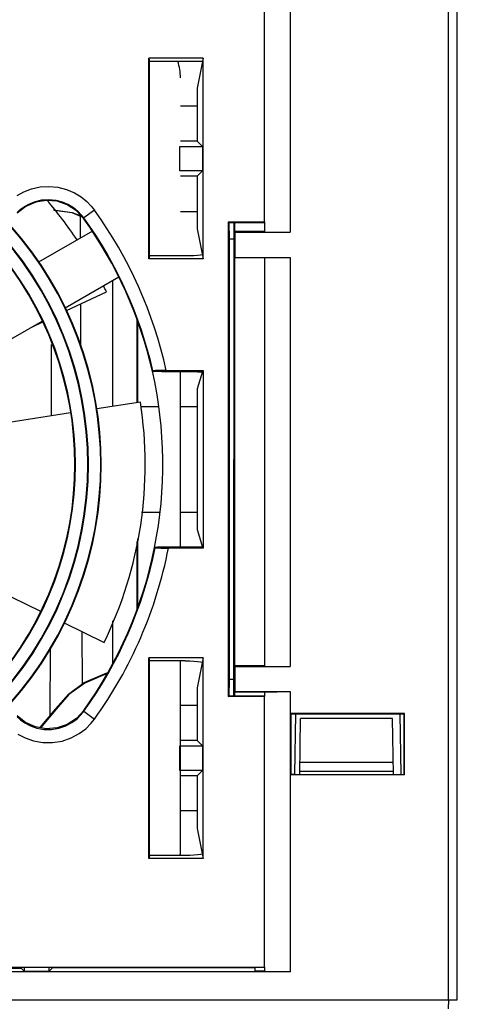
# Model space of a CAD drawing. Header units: millimetres. Extents: x 0 to 600, y 0 to 600.
# Tile 47 of 48: x 329 to 354, y 515 to 571. Entities that reach past the tile are written whole.
import ezdxf

# ---------------------------------------------------------------- set-up
doc = ezdxf.new("R2010")
doc.units = ezdxf.units.MM
doc.header["$LTSCALE"] = 39.111111
doc.layers.get('0').update_dxf_attribs({"linetype": 'CONTINUOUS'})

msp = doc.modelspace()

# ---------------------------------------------------------------- linework, layer by layer
at = {"color": 7, "linetype": 'CONTINUOUS'}
for p, q in [((344.006, 573.556), (344.006, 559.12)), ((353.006, 515.454), (353.006, 573.556)), ((353.506, 515.454), (353.506, 573.556)), ((342.541, 559.705), (342.541, 572.841)), ((335.953, 557.599), (335.953, 569.012)), ((335.953, 569.012), (336.005, 568.837)), ((339.041, 569.012), (335.953, 569.012)), ((336.005, 557.774), (336.005, 568.837)), ((339.006, 568.837), (336.005, 568.837)), ((339.041, 569.012), (338.7, 567.306)), ((339.041, 557.599), (339.041, 569.012)), ((338.7, 567.306), (338.7, 564.306)), ((337.756, 566.306), (338.7, 566.306)), ((337.721, 562.611), (337.721, 564)), ((337.721, 564), (339.006, 564)), ((338.7, 564.306), (337.756, 564.306)), ((339.006, 564), (338.7, 564.306)), ((339.006, 564), (339.006, 562.611)), ((339.006, 562.611), (337.721, 562.611)), ((338.7, 562.305), (337.756, 562.305)), ((339.006, 562.611), (338.7, 562.305)), ((338.7, 562.305), (338.7, 559.305)), ((328.479, 561.213), (328.854, 561.421)), ((328.854, 561.421), (329.29, 561.589)), ((329.29, 561.589), (329.773, 561.696)), ((329.773, 561.696), (330.281, 561.729)), ((330.281, 561.729), (330.791, 561.681)), ((330.791, 561.681), (331.28, 561.556)), ((331.28, 561.556), (331.727, 561.366)), ((331.727, 561.366), (332.115, 561.128)), ((328.884, 560.584), (329.173, 560.744)), ((329.524, 560.831), (328.957, 560.584)), ((329.173, 560.744), (329.508, 560.873)), ((329.508, 560.873), (329.879, 560.956)), ((330.128, 560.931), (329.524, 560.831)), ((329.879, 560.956), (330.27, 560.982)), ((330.745, 560.88), (330.128, 560.931)), ((330.27, 560.982), (330.662, 560.945)), ((330.662, 560.945), (331.039, 560.849)), ((331.323, 560.681), (330.745, 560.88)), ((331.039, 560.849), (331.382, 560.702)), ((331.841, 560.344), (331.323, 560.681)), ((331.382, 560.702), (331.681, 560.519)), ((332.115, 561.128), (332.436, 560.868)), ((332.436, 560.868), (332.686, 560.61)), ((328.957, 560.584), (328.465, 560.201)), ((328.469, 560.248), (328.649, 560.412)), ((328.649, 560.412), (328.884, 560.584)), ((330.536, 560.392), (331.6, 560.252)), ((331.591, 560.217), (330.568, 560.352)), ((332.127, 559.995), (331.591, 560.217)), ((331.6, 560.252), (332.084, 560.051)), ((331.681, 560.519), (331.928, 560.318)), ((332.26, 559.891), (331.841, 560.344)), ((331.928, 560.318), (332.12, 560.119)), ((332.12, 560.119), (332.261, 559.941)), ((332.869, 560.378), (332.261, 559.941)), ((332.686, 560.61), (332.869, 560.378)), ((337.756, 560.305), (338.7, 560.305)), ((332.048, 560.028), (332.054, 558.779)), ((332.26, 559.891), (332.261, 559.941)), ((340.471, 559.705), (340.471, 532.704)), ((340.471, 559.705), (340.506, 559.67)), ((340.471, 559.705), (342.541, 559.705)), ((340.506, 559.67), (340.537, 558.705)), ((340.506, 559.67), (342.506, 559.67)), ((340.802, 532.739), (340.811, 559.67)), ((340.834, 559.67), (340.834, 559.155)), ((342.541, 559.705), (342.506, 559.67)), ((342.534, 559.705), (342.534, 559.155)), ((342.543, 559.705), (342.543, 559.146)), ((332.749, 559.181), (329.692, 557.416)), ((338.7, 559.305), (339.041, 557.599)), ((340.868, 559.12), (340.834, 559.155)), ((342.534, 559.155), (340.834, 559.155)), ((340.868, 557.69), (340.868, 559.12)), ((340.868, 559.12), (344.006, 559.12)), ((342.543, 559.146), (342.534, 559.155)), ((342.543, 559.146), (344.006, 559.12)), ((340.81, 558.73), (340.537, 558.731)), ((340.537, 558.705), (340.537, 533.704)), ((338.992, 557.84), (338.894, 557.819)), ((336.005, 557.774), (335.953, 557.599)), ((339.041, 557.599), (335.953, 557.599)), ((338.023, 557.774), (336.005, 557.774)), ((338.283, 557.777), (338.023, 557.774)), ((338.528, 557.786), (338.283, 557.777)), ((338.736, 557.8), (338.528, 557.786)), ((338.894, 557.819), (338.736, 557.8)), ((340.834, 557.655), (340.868, 557.69)), ((340.834, 557.655), (340.834, 534.454)), ((342.534, 557.655), (340.834, 557.655)), ((340.868, 557.69), (344.006, 557.69)), ((342.543, 557.665), (342.534, 557.655)), ((342.534, 557.655), (342.534, 534.454)), ((342.543, 557.665), (344.006, 557.69)), ((342.543, 557.665), (342.543, 534.445)), ((344.006, 557.69), (344.006, 534.42)), ((331.193, 554.818), (334.249, 556.583)), ((333.893, 556.377), (333.896, 549.215)), ((331.28, 554.662), (333.549, 555.734)), ((332.07, 555.035), (332.08, 552.611)), ((326.837, 552.303), (329.894, 554.068)), ((329.306, 553.729), (329.921, 554.019)), ((335.276, 554.184), (335.277, 549.432)), ((335.311, 554.064), (335.313, 549.437)), ((330.414, 548.67), (330.431, 552.742)), ((336.159, 551.224), (336.186, 551.239)), ((336.159, 551.224), (336.206, 551.218)), ((336.231, 551.245), (336.186, 551.239)), ((336.206, 551.218), (336.32, 551.213)), ((336.343, 551.25), (336.231, 551.245)), ((336.32, 551.213), (336.489, 551.209)), ((336.509, 551.254), (336.343, 551.25)), ((336.489, 551.209), (336.699, 551.206)), ((336.719, 551.257), (336.509, 551.254)), ((336.699, 551.206), (336.93, 551.205)), ((336.95, 551.257), (336.719, 551.257)), ((336.93, 551.205), (339.006, 551.205)), ((336.95, 551.257), (339.041, 551.257)), ((337.756, 541.205), (337.756, 551.205)), ((338.023, 551.205), (338.283, 551.203)), ((338.283, 551.203), (338.528, 551.197)), ((338.528, 551.197), (338.736, 551.188)), ((339.006, 551.205), (338.7, 550.205)), ((338.736, 551.188), (338.895, 551.176)), ((338.895, 551.176), (338.992, 551.162)), ((339.006, 551.205), (339.041, 551.257)), ((339.041, 551.257), (339.041, 541.152)), ((338.7, 550.205), (338.7, 542.205)), ((335.479, 549.463), (332.994, 549.074)), ((335.505, 549.205), (336.476, 549.205)), ((337.756, 549.205), (338.7, 549.205)), ((331.512, 548.842), (328.021, 548.296)), ((335.551, 543.205), (336.554, 543.205)), ((337.756, 543.205), (338.7, 543.205)), ((338.7, 542.205), (339.006, 541.205)), ((335.315, 541.677), (335.316, 537.754)), ((335.279, 541.522), (335.281, 537.672)), ((336.334, 541.192), (336.287, 541.186)), ((336.287, 541.186), (336.315, 541.171)), ((336.315, 541.171), (336.36, 541.165)), ((336.447, 541.197), (336.334, 541.192)), ((336.36, 541.165), (336.471, 541.16)), ((336.615, 541.201), (336.447, 541.197)), ((336.471, 541.16), (336.637, 541.156)), ((336.825, 541.204), (336.615, 541.201)), ((336.637, 541.156), (336.846, 541.153)), ((337.054, 541.205), (336.825, 541.204)), ((336.846, 541.153), (337.075, 541.152)), ((338.023, 541.205), (337.054, 541.205)), ((339.041, 541.152), (337.075, 541.152)), ((338.327, 541.206), (338.023, 541.205)), ((338.605, 541.21), (338.327, 541.206)), ((338.826, 541.215), (338.605, 541.21)), ((338.97, 541.222), (338.826, 541.215)), ((338.999, 541.227), (338.97, 541.222)), ((339.006, 541.205), (339.041, 541.152)), ((326.633, 539.106), (329.793, 537.558)), ((331.141, 536.897), (333.41, 535.786)), ((333.899, 537.014), (333.9, 534.587)), ((332.148, 536.404), (332.161, 533.411)), ((330.342, 531.639), (330.359, 535.49)), ((335.953, 523.498), (335.953, 534.911)), ((335.953, 534.911), (336.005, 534.736)), ((339.041, 534.911), (335.953, 534.911)), ((339.041, 534.911), (338.7, 533.204)), ((339.041, 523.498), (339.041, 534.911)), ((336.005, 523.673), (336.005, 534.736)), ((338.023, 534.736), (336.005, 534.736)), ((337.756, 523.904), (337.756, 534.736)), ((338.023, 534.736), (338.283, 534.733)), ((338.283, 534.733), (338.528, 534.724)), ((338.528, 534.724), (338.736, 534.709)), ((338.736, 534.709), (338.894, 534.691)), ((338.894, 534.691), (338.992, 534.669)), ((340.868, 534.42), (340.834, 534.454)), ((342.534, 534.454), (340.834, 534.454)), ((340.868, 532.989), (340.868, 534.42)), ((340.868, 534.42), (344.006, 534.42)), ((342.543, 534.445), (342.534, 534.454)), ((342.543, 534.445), (344.006, 534.42)), ((332.284, 533.5), (333.301, 533.939)), ((333.328, 533.91), (332.31, 533.474)), ((333.301, 533.939), (333.579, 534.065)), ((333.301, 533.939), (333.328, 533.91)), ((333.533, 533.991), (333.328, 533.91)), ((331.387, 532.848), (332.284, 533.5)), ((332.31, 533.474), (331.415, 532.825)), ((338.7, 533.204), (338.7, 530.204)), ((340.537, 533.704), (340.506, 532.739)), ((340.803, 533.68), (340.537, 533.679)), ((330.654, 532.014), (331.387, 532.848)), ((331.415, 532.825), (330.684, 531.993)), ((340.471, 532.704), (340.506, 532.739)), ((342.541, 532.704), (340.471, 532.704)), ((342.506, 532.739), (340.506, 532.739)), ((340.834, 532.954), (340.868, 532.989)), ((340.834, 532.954), (340.834, 532.739)), ((342.534, 532.954), (340.834, 532.954)), ((340.868, 532.989), (344.006, 532.989)), ((342.541, 532.704), (342.506, 532.739)), ((342.543, 532.964), (342.534, 532.954)), ((342.534, 532.954), (342.534, 532.739)), ((342.541, 517.319), (342.541, 532.704)), ((342.543, 532.964), (344.006, 532.989)), ((342.543, 532.964), (342.543, 532.704)), ((344.006, 532.989), (344.006, 517.052)), ((338.7, 532.204), (337.756, 532.204)), ((328.952, 531.229), (328.465, 531.609)), ((328.469, 531.562), (328.656, 531.392)), ((330.654, 532.014), (329.76, 530.94)), ((330.684, 531.993), (329.801, 530.933)), ((330.684, 531.993), (330.654, 532.014)), ((332.26, 531.919), (331.841, 531.466)), ((331.877, 531.446), (332.1, 531.668)), ((332.1, 531.668), (332.261, 531.869)), ((332.261, 531.869), (332.26, 531.919)), ((332.261, 531.869), (332.869, 531.432)), ((344.006, 531.754), (344.032, 531.728)), ((350.506, 531.754), (344.006, 531.754)), ((344.032, 531.728), (344.032, 528.28)), ((344.032, 531.728), (344.299, 531.728)), ((344.299, 531.728), (344.238, 528.28)), ((350.254, 531.698), (344.298, 531.698)), ((350.314, 528.28), (350.253, 531.728)), ((350.253, 531.728), (350.48, 531.728)), ((350.506, 531.754), (350.48, 531.728)), ((350.48, 528.28), (350.48, 531.728)), ((350.506, 528.254), (350.506, 531.754)), ((328.656, 531.392), (328.908, 531.211)), ((328.908, 531.211), (329.223, 531.043)), ((329.519, 530.98), (328.952, 531.229)), ((329.223, 531.043), (329.592, 530.913)), ((330.124, 530.879), (329.519, 530.98)), ((331.322, 531.128), (330.742, 530.929)), ((330.848, 530.905), (331.242, 531.041)), ((331.242, 531.041), (331.589, 531.228)), ((331.841, 531.466), (331.322, 531.128)), ((331.589, 531.228), (331.877, 531.446)), ((332.369, 530.882), (332.659, 531.17)), ((332.659, 531.17), (332.869, 531.432)), ((344.54, 528.284), (344.595, 531.454)), ((349.816, 531.454), (344.595, 531.454)), ((349.872, 528.284), (349.816, 531.454)), ((328.51, 530.577), (328.919, 530.359)), ((329.592, 530.913), (330, 530.839)), ((330, 530.839), (330.427, 530.835)), ((330.742, 530.929), (330.124, 530.879)), ((330.427, 530.835), (330.848, 530.905)), ((331.544, 530.357), (331.995, 530.6)), ((331.995, 530.6), (332.369, 530.882)), ((328.919, 530.359), (329.399, 530.19)), ((329.399, 530.19), (329.93, 530.095)), ((329.93, 530.095), (330.485, 530.09)), ((330.485, 530.09), (331.032, 530.18)), ((331.032, 530.18), (331.544, 530.357)), ((337.721, 528.51), (337.721, 529.899)), ((337.721, 529.899), (339.006, 529.899)), ((338.7, 530.204), (337.756, 530.204)), ((339.006, 529.899), (338.7, 530.204)), ((339.006, 529.899), (339.006, 528.51)), ((349.86, 528.954), (344.552, 528.954)), ((339.006, 528.51), (337.721, 528.51)), ((338.7, 528.204), (337.756, 528.204)), ((339.006, 528.51), (338.7, 528.204)), ((338.7, 528.204), (338.7, 525.204)), ((344.032, 528.28), (344.006, 528.254)), ((350.506, 528.254), (344.006, 528.254)), ((344.238, 528.28), (344.032, 528.28)), ((344.238, 528.284), (350.313, 528.284)), ((349.869, 528.454), (344.543, 528.454)), ((350.314, 528.28), (350.48, 528.28)), ((338.7, 526.204), (337.756, 526.204)), ((338.7, 525.204), (339.041, 523.498)), ((336.005, 523.673), (335.953, 523.498)), ((338.023, 523.673), (336.005, 523.673)), ((338.283, 523.676), (338.023, 523.673)), ((338.528, 523.685), (338.283, 523.676)), ((338.736, 523.699), (338.528, 523.685)), ((338.894, 523.718), (338.736, 523.699)), ((338.992, 523.739), (338.894, 523.718)), ((339.041, 523.498), (335.953, 523.498)), ((344.006, 517.052), (273.019, 517.052)), ((274.468, 517.319), (342.541, 517.319)), ((313.254, 517.253), (328.706, 517.253)), ((328.706, 517.319), (328.706, 517.253)), ((328.706, 517.253), (328.872, 517.087)), ((328.872, 517.319), (328.872, 517.087)), ((328.872, 517.087), (330.295, 517.087)), ((330.295, 517.087), (330.295, 517.319)), ((330.505, 517.297), (330.295, 517.087)), ((330.505, 517.319), (330.505, 517.297)), ((330.505, 517.297), (342.015, 517.297)), ((330.519, 517.319), (330.518, 517.297)), ((342.013, 517.087), (342.015, 517.319)), ((342.534, 517.087), (342.013, 517.087)), ((342.534, 517.319), (342.534, 517.087)), ((342.543, 517.078), (342.534, 517.087)), ((342.543, 517.319), (342.543, 517.078)), ((342.543, 517.078), (344.006, 517.052)), ((248.502, 515.454), (353.506, 515.454)), ((353.006, 514.954), (353.015, 515.454))]:
    msp.add_line(p, q, dxfattribs=at)
for centre, radius, start, end in [((334.755, 567.906), 3, 0, 18.1972), ((312.755, 545.905), 23.001, 33.7409, 40.8801), ((312.755, 545.905), 24.78, 12.4744, 35.737), ((312.755, 545.905), 19.733, 315.6408, 44.3592), ((312.755, 545.905), 19.769, 315.6396, 44.3604), ((312.755, 545.905), 20.468, 318.3641, 41.6359), ((312.755, 545.905), 20.501, 318.4528, 41.5472), ((312.755, 545.905), 24.001, 12.8035, 35.642), ((312.755, 545.905), 24.031, 12.8241, 35.737), ((312.755, 545.905), 19.034, 318.7109, 41.2891), ((312.755, 545.905), 19.001, 318.8214, 41.1786), ((312.755, 545.905), 23.001, 25.3, 26.2652), ((312.755, 545.905), 24.001, 348.6619, 12.8005), ((312.755, 545.905), 23.001, 333.9, 8.9), ((312.755, 545.905), 24.001, 324.358, 348.6613), ((312.755, 545.905), 24.031, 324.263, 348.639), ((312.755, 545.905), 24.78, 324.263, 348.9429), ((334.755, 523.904), 3, 355.5159, 360)]:
    msp.add_arc(centre, radius, start, end, dxfattribs=at)

doc.saveas('drawing.dxf')
